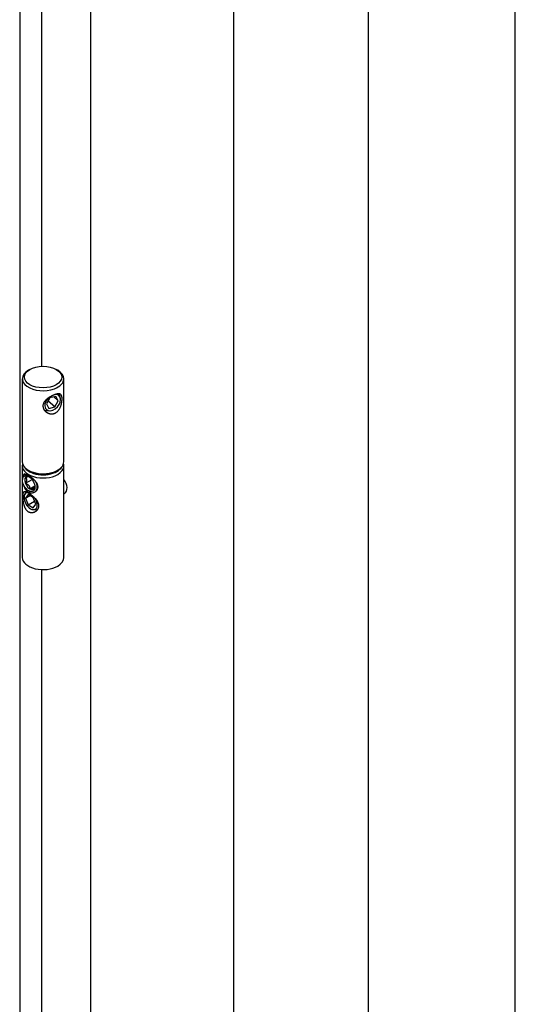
# Model space of a CAD drawing. Header units: millimetres. Extents: x -6500 to 4200, y 0 to 5940.
# Tile 154 of 157: x 3299 to 3490, y 2623 to 3003. Entities that reach past the tile are written whole.
import ezdxf

# ---------------------------------------------------------------- set-up
doc = ezdxf.new("R2010")
doc.units = ezdxf.units.MM
doc.layers.add('152', color=250, linetype='Continuous')

msp = doc.modelspace()

# ---------------------------------------------------------------- linework, layer by layer
at = {"layer": '152', "linetype": 'Continuous', "lineweight": -3}
for p, q in [((3490.41, 1889.9), (3490.41, 3353.07)), ((3433.84, 1857.24), (3433.84, 3320.41)), ((3381.8, 1887.29), (3381.8, 3289.05)), ((3299.21, 3240.06), (3299.21, 1915.38)), ((3307.7, 2869.25), (3307.7, 3032.55)), ((3303.14, 2868.05), (3302.58, 2867.72)), ((3313.89, 2867.72), (3313.32, 2868.05)), ((3300.23, 2864.46), (3300.23, 2832.45)), ((3316.23, 2832.45), (3316.23, 2864.46)), ((3310.89, 2857.07), (3309.5, 2854.74)), ((3312.72, 2853.59), (3310.17, 2855.86)), ((3313.2, 2857.67), (3310.89, 2857.07)), ((3314.11, 2855.93), (3312.39, 2857.46)), ((3312.72, 2853.59), (3314.11, 2855.93)), ((3314.11, 2855.93), (3313.2, 2857.67)), ((3314.91, 2856.89), (3314.7, 2858.02)), ((3309.5, 2854.74), (3310.41, 2853)), ((3309.54, 2852.22), (3310.69, 2852.14)), ((3310.41, 2853), (3312.72, 2853.59)), ((3300.23, 2832.45), (3300.23, 2832.45)), ((3300.23, 2830.82), (3300.23, 2795.48)), ((3302.58, 2829.18), (3303.14, 2828.86)), ((3313.32, 2828.86), (3313.89, 2829.18)), ((3316.23, 2795.48), (3316.23, 2830.82)), ((3300.32, 2826.11), (3300.29, 2825.58)), ((3301.47, 2824.15), (3303.99, 2825.6)), ((3303.17, 2822.04), (3305.06, 2823.13)), ((3301.72, 2821.03), (3301.11, 2819.81)), ((3302.45, 2819.79), (3301.47, 2818.39)), ((3301.47, 2818.39), (3303.16, 2819.37)), ((3301.47, 2818.39), (3302.45, 2815.87)), ((3304.4, 2818.66), (3302.45, 2819.79)), ((3302.84, 2821.17), (3303.31, 2820.93)), ((3305.38, 2816.13), (3304.4, 2818.66)), ((3316.23, 2820.09), (3316.66, 2820.33)), ((3302.45, 2815.87), (3304.93, 2817.3)), ((3302.45, 2815.87), (3304.4, 2814.74)), ((3304.4, 2814.74), (3305.38, 2816.13)), ((3304.47, 2813.98), (3305.84, 2813.9)), ((3300.23, 2795.48), (3300.23, 2795.48)), ((3307.7, 2415.28), (3307.7, 2790.85))]:
    msp.add_line(p, q, dxfattribs=at)
for centre, major_axis, ratio, start_param, end_param in [((3308.23, 2864.46), (8, 0), 0.57735, 2.356161, 5.288348), ((3308.23, 2864.46), (8, 0), 0.57735, 0, 0.785465), ((3308.23, 2864.46), (8, 0), 0.57735, 5.288348, 6.283185), ((3311.94, 2855.29), (-2.39, -2.69), 0.684772, 4.653455, 6.283185), ((3311.94, 2855.29), (-2.39, -2.69), 0.684772, 0, 3.747007), ((3311.07, 2856.06), (-2.92, -3.29), 0.684772, 2.652455, 2.844781), ((3311.07, 2856.06), (-2.92, -3.29), 0.684772, 0.208688, 0.489175), ((3308.23, 2830.82), (8, 0), 0.57735, 2.963796, 5.497785), ((3308.23, 2832.45), (-8, 0), 0.57735, 0, 2.146756), ((3308.23, 2831.8), (-7.6, 0), 0.57735, 0.292562, 2.356194), ((3308.23, 2832.45), (-8, 0), 0.57735, 2.146755, 3.141657), ((3308.23, 2831.8), (-7.6, 0), 0.57735, 2.356194, 2.84903), ((3308.23, 2830.82), (8, 0), 0.57735, 5.497788, 6.283185), ((3308.23, 2830.82), (8, 0), 0.57735, 0, 0.177795), ((3303.14, 2824.29), (2, -3.46), 0.57735, 3.141596, 3.866226), ((3303.14, 2824.29), (1.4, -2.42), 0.57735, 2.532219, 5.497785), ((3308.23, 2831.8), (7.2, 0), 0.57735, 3.926957, 5.288346), ((3308.23, 2831.8), (7.2, 0), 0.57735, 5.288346, 5.497851), ((3314.68, 2823.76), (1.98, -3.43), 0.57735, 0, 1.769013), ((3303.14, 2824.29), (1.4, -2.42), 0.57735, 5.497785, 6.283185), ((3303.14, 2824.29), (1.4, -2.42), 0.57735, 0, 0.609374), ((3303.14, 2824.29), (2, -3.46), 0.57735, 0.130569, 1.302775), ((3303.43, 2817.26), (-1.8, 3.12), 0.57735, 0, 4.680383), ((3303.43, 2817.26), (-1.8, 3.12), 0.57735, 5.938498, 6.283185), ((3308.23, 2795.48), (-8, 0), 0.57735, 0, 2.356193), ((3308.23, 2795.48), (-8, 0), 0.57735, 2.356195, 3.141691)]:
    msp.add_ellipse(centre, major_axis=major_axis, ratio=ratio, start_param=start_param, end_param=end_param, dxfattribs=at)
for centre, major_axis in [((3308.23, 2865.11), (-7.2, 0)), ((3302.69, 2824.02), (1.7, -2.94))]:
    msp.add_ellipse(centre, major_axis=major_axis, ratio=0.57735, dxfattribs=at)
for points, knots in [([(3326.59, 3257.18), (3326.59, 3251.77), (3326.59, 3242.13), (3326.59, 3229.43), (3326.59, 3219.58), (3326.59, 3211.31), (3326.59, 3203.4), (3326.59, 3195.37), (3326.59, 3187.28), (3326.59, 3164.9), (3326.59, 3114.91), (3326.59, 3013.49), (3326.59, 2832.38), (3326.59, 2558.55), (3326.59, 2284.72), (3326.59, 2083.74), (3326.59, 2002.69), (3326.59, 1972.83), (3326.59, 1964.07), (3326.59, 1954.76), (3326.59, 1943.01), (3326.59, 1926.91), (3326.59, 1914.46), (3326.59, 1907.38)], [0, 0, 0, 0, 0.012026, 0.021426, 0.028208, 0.033935, 0.039797, 0.045781, 0.051783, 0.057786, 0.095516, 0.162891, 0.283203, 0.498047, 0.771484, 0.891797, 0.944734, 0.951636, 0.958154, 0.964208, 0.972329, 0.984259, 1, 1, 1, 1]), ([(3312.59, 2851.11), (3312.47, 2851.07), (3312.34, 2851.03), (3312.09, 2850.97), (3311.96, 2850.95), (3311.7, 2850.92), (3311.57, 2850.91), (3311.41, 2850.92), (3311.38, 2850.92), (3311.32, 2850.92), (3311.22, 2850.93), (3311.12, 2850.94), (3310.93, 2850.96), (3310.81, 2850.99), (3310.56, 2851.05), (3310.44, 2851.09), (3310.29, 2851.15), (3310.26, 2851.16), (3310.2, 2851.19), (3310.11, 2851.23), (3310.02, 2851.27), (3309.85, 2851.36), (3309.74, 2851.42), (3309.53, 2851.56), (3309.43, 2851.64), (3309.28, 2851.76), (3309.23, 2851.8), (3309.16, 2851.87), (3309.14, 2851.89), (3309.09, 2851.93), (3309.07, 2851.96), (3308.96, 2852.07), (3308.88, 2852.16), (3308.72, 2852.36), (3308.65, 2852.46), (3308.53, 2852.67), (3308.47, 2852.78), (3308.4, 2852.92), (3308.39, 2852.95), (3308.37, 2853.01), (3308.34, 2853.09), (3308.31, 2853.18), (3308.25, 2853.36), (3308.23, 2853.47), (3308.19, 2853.71), (3308.18, 2853.83), (3308.18, 2854.01), (3308.18, 2854.07), (3308.19, 2854.16), (3308.19, 2854.19), (3308.2, 2854.25), (3308.2, 2854.28), (3308.22, 2854.43), (3308.25, 2854.55), (3308.32, 2854.78), (3308.36, 2854.9), (3308.42, 2855.04), (3308.44, 2855.07), (3308.46, 2855.12), (3308.48, 2855.15), (3308.52, 2855.24), (3308.55, 2855.29), (3308.65, 2855.46), (3308.72, 2855.56), (3308.87, 2855.77), (3308.95, 2855.88), (3309.06, 2856), (3309.09, 2856.03), (3309.13, 2856.08), (3309.15, 2856.11), (3309.22, 2856.18), (3309.27, 2856.23), (3309.42, 2856.38), (3309.52, 2856.47), (3309.73, 2856.65), (3309.84, 2856.74), (3310.01, 2856.88), (3310.07, 2856.92), (3310.16, 2856.98), (3310.19, 2857.01), (3310.25, 2857.05), (3310.28, 2857.07), (3310.43, 2857.17), (3310.55, 2857.26), (3310.8, 2857.41), (3310.92, 2857.49), (3311.17, 2857.63), (3311.3, 2857.7), (3311.49, 2857.81), (3311.56, 2857.84), (3311.69, 2857.91), (3311.75, 2857.94), (3311.95, 2858.03), (3312.2, 2858.14), (3312.45, 2858.25), (3312.64, 2858.31), (3312.7, 2858.34), (3312.79, 2858.37), (3312.82, 2858.38), (3312.88, 2858.4), (3312.91, 2858.41), (3313.06, 2858.46), (3313.18, 2858.49), (3313.4, 2858.55), (3313.51, 2858.57), (3313.66, 2858.6), (3313.71, 2858.61), (3313.79, 2858.63), (3313.82, 2858.63), (3313.86, 2858.64), (3313.89, 2858.64), (3314.01, 2858.65), (3314.1, 2858.66), (3314.28, 2858.66), (3314.36, 2858.65), (3314.48, 2858.64), (3314.51, 2858.63), (3314.57, 2858.62), (3314.59, 2858.62), (3314.62, 2858.61), (3314.64, 2858.61), (3314.73, 2858.58), (3314.79, 2858.56), (3314.92, 2858.5), (3314.97, 2858.47), (3315.08, 2858.38), (3315.12, 2858.34), (3315.18, 2858.28), (3315.19, 2858.26), (3315.21, 2858.23), (3315.24, 2858.19), (3315.27, 2858.15), (3315.33, 2858.05), (3315.36, 2857.99), (3315.42, 2857.84), (3315.44, 2857.76), (3315.48, 2857.63), (3315.49, 2857.58), (3315.5, 2857.52), (3315.5, 2857.49), (3315.51, 2857.44), (3315.52, 2857.42), (3315.53, 2857.3), (3315.54, 2857.19), (3315.56, 2856.97), (3315.56, 2856.86), (3315.56, 2856.62), (3315.56, 2856.5), (3315.55, 2856.33), (3315.55, 2856.3), (3315.54, 2856.24), (3315.54, 2856.14), (3315.53, 2856.04), (3315.51, 2855.83), (3315.49, 2855.7), (3315.45, 2855.42), (3315.42, 2855.28), (3315.36, 2854.99), (3315.33, 2854.85), (3315.26, 2854.57), (3315.22, 2854.43), (3315.13, 2854.14), (3315.08, 2854), (3314.98, 2853.73), (3314.92, 2853.59), (3314.8, 2853.32), (3314.74, 2853.19), (3314.6, 2852.94), (3314.53, 2852.82), (3314.41, 2852.63), (3314.37, 2852.57), (3314.28, 2852.46), (3314.24, 2852.4), (3314.11, 2852.23), (3314.02, 2852.12), (3313.83, 2851.92), (3313.73, 2851.83), (3313.52, 2851.65), (3313.42, 2851.56), (3313.28, 2851.47), (3313.25, 2851.45), (3313.19, 2851.41), (3313.1, 2851.36), (3312.96, 2851.27), (3312.84, 2851.22), (3312.75, 2851.17), (3312.7, 2851.15), (3312.65, 2851.13), (3312.62, 2851.12), (3312.61, 2851.12), (3312.6, 2851.11), (3312.59, 2851.11)], [0, 0, 0, 0, 0.015625, 0.015625, 0.03125, 0.03125, 0.046875, 0.046875, 0.050781, 0.050781, 0.054687, 0.0625, 0.0625, 0.078125, 0.078125, 0.09375, 0.09375, 0.097656, 0.097656, 0.101562, 0.109375, 0.109375, 0.125, 0.125, 0.140625, 0.140625, 0.148437, 0.148437, 0.152344, 0.152344, 0.15625, 0.15625, 0.171875, 0.171875, 0.1875, 0.1875, 0.203125, 0.203125, 0.207031, 0.207031, 0.210937, 0.21875, 0.21875, 0.234375, 0.234375, 0.25, 0.25, 0.257812, 0.257812, 0.261719, 0.261719, 0.265625, 0.265625, 0.28125, 0.28125, 0.296875, 0.296875, 0.300781, 0.300781, 0.304687, 0.304687, 0.3125, 0.3125, 0.328125, 0.328125, 0.34375, 0.34375, 0.347656, 0.347656, 0.351562, 0.351562, 0.359375, 0.359375, 0.375, 0.375, 0.390625, 0.390625, 0.398437, 0.398437, 0.402344, 0.402344, 0.40625, 0.40625, 0.421875, 0.421875, 0.4375, 0.4375, 0.453125, 0.453125, 0.460937, 0.460937, 0.46875, 0.46875, 0.484375, 0.5, 0.5, 0.507812, 0.507812, 0.511719, 0.511719, 0.515625, 0.515625, 0.53125, 0.53125, 0.546875, 0.546875, 0.554687, 0.554687, 0.558594, 0.558594, 0.5625, 0.5625, 0.578125, 0.578125, 0.59375, 0.59375, 0.601563, 0.601563, 0.605469, 0.605469, 0.609375, 0.609375, 0.625, 0.625, 0.640625, 0.640625, 0.65625, 0.65625, 0.660156, 0.660156, 0.664063, 0.671875, 0.671875, 0.6875, 0.6875, 0.703125, 0.703125, 0.710938, 0.710938, 0.714844, 0.714844, 0.71875, 0.71875, 0.734375, 0.734375, 0.75, 0.75, 0.765625, 0.765625, 0.769531, 0.769531, 0.773438, 0.78125, 0.78125, 0.796875, 0.796875, 0.8125, 0.8125, 0.828125, 0.828125, 0.84375, 0.84375, 0.859375, 0.859375, 0.875, 0.875, 0.890625, 0.890625, 0.90625, 0.90625, 0.914063, 0.914063, 0.921875, 0.921875, 0.9375, 0.9375, 0.953125, 0.953125, 0.96875, 0.96875, 0.972656, 0.972656, 0.976563, 0.984375, 0.992188, 0.992188, 0.996094, 0.998047, 0.999023, 0.999023, 1, 1, 1, 1]), ([(3300.64, 2827.21), (3300.65, 2827.23), (3300.66, 2827.26), (3300.69, 2827.34), (3300.71, 2827.39), (3300.75, 2827.44), (3300.75, 2827.45), (3300.77, 2827.47), (3300.78, 2827.48), (3300.8, 2827.51), (3300.81, 2827.53), (3300.87, 2827.58), (3300.9, 2827.61), (3300.98, 2827.66), (3301.02, 2827.67), (3301.09, 2827.69), (3301.12, 2827.7), (3301.16, 2827.7), (3301.17, 2827.71), (3301.2, 2827.71), (3301.21, 2827.71), (3301.28, 2827.71), (3301.33, 2827.71), (3301.46, 2827.69), (3301.52, 2827.68), (3301.62, 2827.66), (3301.68, 2827.64), (3301.73, 2827.62), (3301.77, 2827.61), (3301.79, 2827.6), (3301.88, 2827.57), (3301.96, 2827.54), (3302.13, 2827.46), (3302.21, 2827.42), (3302.39, 2827.33), (3302.48, 2827.28), (3302.58, 2827.22)], [0, 0, 0, 0, 0.03602, 0.03602, 0.123654, 0.123654, 0.145563, 0.145563, 0.167472, 0.167472, 0.211289, 0.211289, 0.298923, 0.298923, 0.386558, 0.386558, 0.430375, 0.430375, 0.452284, 0.452284, 0.474193, 0.474193, 0.561827, 0.561827, 0.649462, 0.649462, 0.693279, 0.715188, 0.715188, 0.737096, 0.737096, 0.824731, 0.824731, 0.912365, 0.912365, 1, 1, 1, 1]), ([(3302.58, 2827.22), (3302.59, 2827.22), (3302.6, 2827.21), (3302.62, 2827.2), (3302.66, 2827.18), (3302.7, 2827.15), (3302.77, 2827.11), (3302.84, 2827.06), (3302.92, 2827.02), (3302.97, 2826.98), (3302.99, 2826.97), (3303.07, 2826.92), (3303.12, 2826.88), (3303.27, 2826.78), (3303.37, 2826.71), (3303.58, 2826.56), (3303.68, 2826.48), (3303.83, 2826.36), (3303.91, 2826.3), (3303.98, 2826.23), (3304.04, 2826.19), (3304.06, 2826.17), (3304.19, 2826.06), (3304.29, 2825.97), (3304.48, 2825.79), (3304.58, 2825.7), (3304.77, 2825.51), (3304.86, 2825.42), (3304.97, 2825.3), (3304.99, 2825.27), (3305.03, 2825.22), (3305.06, 2825.2), (3305.12, 2825.12), (3305.16, 2825.07), (3305.29, 2824.92), (3305.36, 2824.82), (3305.51, 2824.61), (3305.58, 2824.51), (3305.68, 2824.35), (3305.71, 2824.29), (3305.76, 2824.21), (3305.77, 2824.18), (3305.8, 2824.13), (3305.81, 2824.1), (3305.88, 2823.97), (3305.93, 2823.86), (3306.01, 2823.64), (3306.05, 2823.53), (3306.09, 2823.36), (3306.1, 2823.31), (3306.13, 2823.19), (3306.13, 2823.14), (3306.16, 2822.97), (3306.17, 2822.75), (3306.15, 2822.54), (3306.13, 2822.38), (3306.12, 2822.3), (3306.1, 2822.23), (3306.09, 2822.17), (3306.08, 2822.15), (3306.04, 2822.02), (3306.01, 2821.92), (3305.92, 2821.73), (3305.87, 2821.64), (3305.77, 2821.47), (3305.71, 2821.38), (3305.62, 2821.28), (3305.61, 2821.26), (3305.57, 2821.22), (3305.56, 2821.2), (3305.5, 2821.15), (3305.47, 2821.11), (3305.36, 2821), (3305.28, 2820.93), (3305.11, 2820.81), (3305.03, 2820.76), (3304.9, 2820.68), (3304.83, 2820.64), (3304.76, 2820.61), (3304.71, 2820.59), (3304.69, 2820.58), (3304.57, 2820.53), (3304.47, 2820.49), (3304.28, 2820.44), (3304.18, 2820.42), (3304.03, 2820.39), (3303.95, 2820.39), (3303.87, 2820.38), (3303.82, 2820.38), (3303.8, 2820.38), (3303.67, 2820.38), (3303.56, 2820.38), (3303.36, 2820.41), (3303.26, 2820.43), (3303.11, 2820.47), (3303.03, 2820.49), (3302.96, 2820.51), (3302.91, 2820.53), (3302.88, 2820.54), (3302.76, 2820.59), (3302.66, 2820.64), (3302.48, 2820.75), (3302.29, 2820.87), (3302.12, 2821.02), (3302.02, 2821.12), (3302, 2821.14), (3301.96, 2821.18), (3301.94, 2821.21), (3301.88, 2821.27), (3301.84, 2821.31), (3301.72, 2821.45), (3301.65, 2821.55), (3301.52, 2821.75), (3301.45, 2821.85), (3301.36, 2822.01), (3301.32, 2822.1), (3301.27, 2822.18), (3301.25, 2822.24), (3301.23, 2822.27), (3301.17, 2822.41), (3301.12, 2822.53), (3301.02, 2822.77), (3300.98, 2822.9), (3300.9, 2823.15), (3300.86, 2823.27), (3300.83, 2823.4)], [0, 0, 0, 0, 0.00305, 0.00305, 0.0061, 0.0122, 0.0122, 0.0244, 0.0305, 0.0305, 0.0366, 0.0366, 0.0488, 0.0488, 0.073199, 0.073199, 0.097599, 0.097599, 0.109799, 0.115899, 0.115899, 0.121999, 0.121999, 0.146399, 0.146399, 0.170798, 0.170798, 0.195198, 0.195198, 0.201298, 0.201298, 0.207398, 0.207398, 0.219598, 0.219598, 0.243998, 0.243998, 0.268397, 0.268397, 0.280597, 0.280597, 0.286697, 0.286697, 0.292797, 0.292797, 0.317197, 0.317197, 0.341597, 0.341597, 0.353797, 0.353797, 0.365997, 0.365997, 0.390396, 0.414796, 0.414796, 0.426996, 0.433096, 0.433096, 0.439196, 0.439196, 0.463596, 0.463596, 0.487995, 0.487995, 0.512395, 0.512395, 0.518495, 0.518495, 0.524595, 0.524595, 0.536795, 0.536795, 0.561195, 0.561195, 0.585594, 0.585594, 0.597794, 0.603894, 0.603894, 0.609994, 0.609994, 0.634394, 0.634394, 0.658794, 0.658794, 0.670994, 0.677094, 0.677094, 0.683194, 0.683194, 0.707593, 0.707593, 0.731993, 0.731993, 0.744193, 0.750293, 0.750293, 0.756393, 0.756393, 0.780793, 0.780793, 0.805192, 0.829592, 0.829592, 0.835692, 0.835692, 0.841792, 0.841792, 0.853992, 0.853992, 0.878392, 0.878392, 0.902791, 0.902791, 0.914991, 0.921091, 0.921091, 0.927191, 0.927191, 0.951591, 0.951591, 0.975991, 0.975991, 1, 1, 1, 1]), ([(3303, 2826.7), (3302.99, 2826.7), (3302.99, 2826.7), (3302.96, 2826.71), (3302.93, 2826.71), (3302.88, 2826.72), (3302.85, 2826.72), (3302.8, 2826.72), (3302.77, 2826.71), (3302.74, 2826.71), (3302.72, 2826.71), (3302.71, 2826.71), (3302.63, 2826.7), (3302.54, 2826.69), (3302.4, 2826.66), (3302.35, 2826.65), (3302.28, 2826.64), (3302.27, 2826.64), (3302.25, 2826.63), (3302.21, 2826.62), (3302.17, 2826.61), (3302.04, 2826.58), (3301.93, 2826.55), (3301.7, 2826.48), (3301.59, 2826.45), (3301.47, 2826.41)], [0, 0, 0, 0, 0.021762, 0.021762, 0.110693, 0.110693, 0.199623, 0.199623, 0.244089, 0.266321, 0.266321, 0.288554, 0.288554, 0.466416, 0.466416, 0.555346, 0.555346, 0.577579, 0.577579, 0.599812, 0.644277, 0.644277, 0.822139, 0.822139, 1, 1, 1, 1]), ([(3301.47, 2826.41), (3301.53, 2826.36), (3301.58, 2826.3), (3301.63, 2826.23), (3301.64, 2826.21), (3301.67, 2826.18), (3301.68, 2826.16), (3301.71, 2826.11), (3301.73, 2826.07), (3301.78, 2825.96), (3301.81, 2825.88), (3301.83, 2825.78), (3301.83, 2825.77), (3301.84, 2825.75), (3301.84, 2825.71), (3301.85, 2825.67), (3301.85, 2825.6), (3301.86, 2825.5), (3301.85, 2825.4), (3301.85, 2825.31), (3301.84, 2825.29), (3301.84, 2825.23), (3301.83, 2825.2), (3301.81, 2825.06), (3301.78, 2824.95), (3301.73, 2824.78), (3301.71, 2824.72), (3301.68, 2824.64), (3301.67, 2824.61), (3301.64, 2824.55), (3301.63, 2824.52), (3301.58, 2824.38), (3301.53, 2824.26), (3301.47, 2824.15)], [0, 0, 0, 0, 0.125, 0.125, 0.15625, 0.15625, 0.1875, 0.1875, 0.25, 0.25, 0.375, 0.375, 0.390625, 0.390625, 0.40625, 0.4375, 0.4375, 0.5, 0.5625, 0.5625, 0.59375, 0.59375, 0.625, 0.625, 0.75, 0.75, 0.8125, 0.8125, 0.84375, 0.84375, 0.875, 0.875, 1, 1, 1, 1]), ([(3301.47, 2824.15), (3301.59, 2824.1), (3301.7, 2824.05), (3301.87, 2823.97), (3301.93, 2823.94), (3302.04, 2823.88), (3302.09, 2823.84), (3302.17, 2823.79), (3302.2, 2823.78), (3302.25, 2823.74), (3302.27, 2823.72), (3302.35, 2823.66), (3302.4, 2823.63), (3302.49, 2823.54), (3302.54, 2823.5), (3302.6, 2823.43), (3302.64, 2823.4), (3302.67, 2823.36), (3302.69, 2823.34), (3302.7, 2823.33), (3302.78, 2823.22), (3302.85, 2823.12), (3302.93, 2822.96), (3302.96, 2822.91), (3302.99, 2822.84), (3302.99, 2822.83), (3303, 2822.8), (3303.02, 2822.76), (3303.03, 2822.72), (3303.08, 2822.58), (3303.11, 2822.47), (3303.15, 2822.26), (3303.16, 2822.15), (3303.17, 2822.04)], [0, 0, 0, 0, 0.125, 0.125, 0.1875, 0.1875, 0.25, 0.25, 0.28125, 0.28125, 0.3125, 0.3125, 0.375, 0.375, 0.4375, 0.4375, 0.46875, 0.484375, 0.484375, 0.5, 0.5, 0.625, 0.625, 0.6875, 0.6875, 0.703125, 0.703125, 0.71875, 0.75, 0.75, 0.875, 0.875, 1, 1, 1, 1]), ([(3303.17, 2822.04), (3303.29, 2822.08), (3303.4, 2822.11), (3303.57, 2822.16), (3303.62, 2822.17), (3303.73, 2822.2), (3303.79, 2822.22), (3303.87, 2822.24), (3303.89, 2822.24), (3303.94, 2822.26), (3303.97, 2822.26), (3304.05, 2822.28), (3304.1, 2822.29), (3304.19, 2822.31), (3304.24, 2822.32), (3304.3, 2822.32), (3304.33, 2822.33), (3304.36, 2822.33), (3304.38, 2822.33), (3304.39, 2822.34), (3304.48, 2822.34), (3304.55, 2822.34), (3304.63, 2822.34), (3304.66, 2822.33), (3304.68, 2822.33), (3304.69, 2822.33), (3304.7, 2822.32), (3304.72, 2822.32), (3304.73, 2822.31), (3304.78, 2822.3), (3304.8, 2822.28), (3304.84, 2822.24), (3304.86, 2822.22), (3304.87, 2822.19)], [0, 0, 0, 0, 0.125, 0.125, 0.1875, 0.1875, 0.25, 0.25, 0.28125, 0.28125, 0.3125, 0.3125, 0.375, 0.375, 0.4375, 0.4375, 0.46875, 0.484375, 0.484375, 0.5, 0.5, 0.625, 0.625, 0.6875, 0.6875, 0.703125, 0.703125, 0.71875, 0.75, 0.75, 0.875, 0.875, 1, 1, 1, 1]), ([(3304.87, 2822.19), (3304.92, 2822.3), (3304.97, 2822.42), (3305.03, 2822.56), (3305.04, 2822.59), (3305.06, 2822.65), (3305.07, 2822.68), (3305.1, 2822.76), (3305.12, 2822.82), (3305.14, 2822.89), (3305.14, 2822.9), (3305.15, 2822.91)], [0, 0, 0, 0, 0.476052, 0.476052, 0.595065, 0.595065, 0.714078, 0.714078, 0.952104, 0.952104, 1, 1, 1, 1]), ([(3302.58, 2813.18), (3302.57, 2813.18), (3302.56, 2813.19), (3302.55, 2813.2), (3302.53, 2813.21), (3302.49, 2813.24), (3302.45, 2813.26), (3302.37, 2813.31), (3302.27, 2813.38), (3302.15, 2813.48), (3302.08, 2813.55), (3302.03, 2813.59), (3302.01, 2813.61), (3301.9, 2813.72), (3301.81, 2813.82), (3301.65, 2814.02), (3301.57, 2814.13), (3301.42, 2814.35), (3301.36, 2814.47), (3301.26, 2814.65), (3301.23, 2814.71), (3301.17, 2814.84), (3301.14, 2814.9), (3301.05, 2815.09), (3301, 2815.23), (3300.9, 2815.5), (3300.86, 2815.63), (3300.78, 2815.91), (3300.74, 2816.05), (3300.67, 2816.34), (3300.64, 2816.49), (3300.59, 2816.77), (3300.57, 2816.92), (3300.52, 2817.21), (3300.5, 2817.36), (3300.47, 2817.65), (3300.46, 2817.79), (3300.44, 2818.07), (3300.43, 2818.21), (3300.42, 2818.42), (3300.41, 2818.52), (3300.41, 2818.62), (3300.4, 2818.68), (3300.4, 2818.72), (3300.4, 2818.88), (3300.4, 2819), (3300.4, 2819.24), (3300.4, 2819.35), (3300.41, 2819.57), (3300.41, 2819.67), (3300.42, 2819.8), (3300.42, 2819.82), (3300.43, 2819.87), (3300.43, 2819.89), (3300.44, 2819.96), (3300.44, 2820), (3300.46, 2820.13), (3300.47, 2820.21), (3300.51, 2820.35), (3300.53, 2820.41), (3300.56, 2820.5), (3300.57, 2820.54), (3300.59, 2820.58), (3300.61, 2820.61), (3300.61, 2820.62), (3300.65, 2820.68), (3300.68, 2820.72), (3300.75, 2820.79), (3300.78, 2820.82), (3300.86, 2820.87), (3300.91, 2820.88), (3300.97, 2820.9), (3300.98, 2820.9), (3301.01, 2820.91), (3301.02, 2820.91), (3301.06, 2820.91), (3301.09, 2820.91), (3301.17, 2820.92), (3301.23, 2820.91), (3301.36, 2820.89), (3301.43, 2820.88), (3301.53, 2820.85), (3301.54, 2820.84), (3301.58, 2820.83), (3301.6, 2820.83), (3301.66, 2820.81), (3301.7, 2820.79), (3301.82, 2820.74), (3301.91, 2820.71), (3302.09, 2820.63), (3302.19, 2820.58), (3302.31, 2820.51), (3302.33, 2820.5), (3302.38, 2820.47), (3302.41, 2820.46), (3302.49, 2820.42), (3302.54, 2820.39), (3302.69, 2820.3), (3302.91, 2820.17), (3303.13, 2820.03), (3303.3, 2819.91), (3303.35, 2819.87), (3303.47, 2819.79), (3303.53, 2819.75), (3303.7, 2819.63), (3303.81, 2819.54), (3304.04, 2819.37), (3304.15, 2819.28), (3304.38, 2819.09), (3304.49, 2819), (3304.63, 2818.87), (3304.65, 2818.85), (3304.71, 2818.8), (3304.74, 2818.77), (3304.82, 2818.7), (3304.87, 2818.65), (3305.03, 2818.5), (3305.13, 2818.39), (3305.33, 2818.18), (3305.43, 2818.08), (3305.57, 2817.92), (3305.61, 2817.86), (3305.68, 2817.78), (3305.7, 2817.75), (3305.75, 2817.69), (3305.77, 2817.67), (3305.87, 2817.53), (3305.95, 2817.41), (3306.1, 2817.18), (3306.17, 2817.07), (3306.26, 2816.89), (3306.29, 2816.83), (3306.33, 2816.74), (3306.35, 2816.71), (3306.37, 2816.65), (3306.39, 2816.62), (3306.45, 2816.47), (3306.49, 2816.35), (3306.55, 2816.11), (3306.58, 2815.99), (3306.6, 2815.84), (3306.6, 2815.81), (3306.61, 2815.75), (3306.61, 2815.72), (3306.62, 2815.62), (3306.62, 2815.56), (3306.62, 2815.38), (3306.61, 2815.27), (3306.58, 2815.03), (3306.55, 2814.92), (3306.5, 2814.75), (3306.47, 2814.67), (3306.44, 2814.59), (3306.42, 2814.53), (3306.4, 2814.51), (3306.34, 2814.37), (3306.29, 2814.27), (3306.16, 2814.07), (3306.09, 2813.98), (3305.95, 2813.8), (3305.87, 2813.72), (3305.76, 2813.62), (3305.74, 2813.6), (3305.7, 2813.56), (3305.67, 2813.54), (3305.61, 2813.48), (3305.56, 2813.45), (3305.42, 2813.34), (3305.32, 2813.28), (3305.12, 2813.16), (3305.02, 2813.11), (3304.86, 2813.04), (3304.78, 2813.01), (3304.7, 2812.98), (3304.64, 2812.97), (3304.62, 2812.96), (3304.48, 2812.92), (3304.37, 2812.89), (3304.14, 2812.85), (3304.03, 2812.84), (3303.86, 2812.84), (3303.77, 2812.84), (3303.68, 2812.84), (3303.63, 2812.85), (3303.6, 2812.85), (3303.45, 2812.87), (3303.34, 2812.89), (3303.12, 2812.94), (3303.01, 2812.98), (3302.79, 2813.07), (3302.68, 2813.12), (3302.58, 2813.18)], [0, 0, 0, 0, 0.000977, 0.000977, 0.001953, 0.003906, 0.007813, 0.007813, 0.015625, 0.023438, 0.027344, 0.027344, 0.03125, 0.03125, 0.046875, 0.046875, 0.0625, 0.0625, 0.078125, 0.078125, 0.085938, 0.085938, 0.09375, 0.09375, 0.109375, 0.109375, 0.125, 0.125, 0.140625, 0.140625, 0.15625, 0.15625, 0.171875, 0.171875, 0.1875, 0.1875, 0.203125, 0.203125, 0.21875, 0.21875, 0.226563, 0.230469, 0.230469, 0.234375, 0.234375, 0.25, 0.25, 0.265625, 0.265625, 0.28125, 0.28125, 0.285156, 0.285156, 0.289063, 0.289063, 0.296875, 0.296875, 0.3125, 0.3125, 0.328125, 0.328125, 0.335938, 0.339844, 0.339844, 0.34375, 0.34375, 0.359375, 0.359375, 0.375, 0.375, 0.390625, 0.390625, 0.394531, 0.394531, 0.398438, 0.398438, 0.40625, 0.40625, 0.421875, 0.421875, 0.4375, 0.4375, 0.441406, 0.441406, 0.445313, 0.445313, 0.453125, 0.453125, 0.46875, 0.46875, 0.484375, 0.484375, 0.488281, 0.488281, 0.492188, 0.492188, 0.5, 0.5, 0.515625, 0.53125, 0.53125, 0.539063, 0.539063, 0.546875, 0.546875, 0.5625, 0.5625, 0.578125, 0.578125, 0.59375, 0.59375, 0.597656, 0.597656, 0.601563, 0.601563, 0.609375, 0.609375, 0.625, 0.625, 0.640625, 0.640625, 0.648438, 0.648438, 0.652344, 0.652344, 0.65625, 0.65625, 0.671875, 0.671875, 0.6875, 0.6875, 0.695313, 0.695313, 0.699219, 0.699219, 0.703125, 0.703125, 0.71875, 0.71875, 0.734375, 0.734375, 0.738281, 0.738281, 0.742188, 0.742188, 0.75, 0.75, 0.765625, 0.765625, 0.78125, 0.78125, 0.789063, 0.792969, 0.792969, 0.796875, 0.796875, 0.8125, 0.8125, 0.828125, 0.828125, 0.84375, 0.84375, 0.847656, 0.847656, 0.851563, 0.851563, 0.859375, 0.859375, 0.875, 0.875, 0.890625, 0.890625, 0.898438, 0.902344, 0.902344, 0.90625, 0.90625, 0.921875, 0.921875, 0.9375, 0.9375, 0.945313, 0.949219, 0.949219, 0.953125, 0.953125, 0.96875, 0.96875, 0.984375, 0.984375, 1, 1, 1, 1])]:
    msp.add_open_spline(points, degree=3, knots=knots, dxfattribs=at)

doc.saveas('drawing.dxf')
